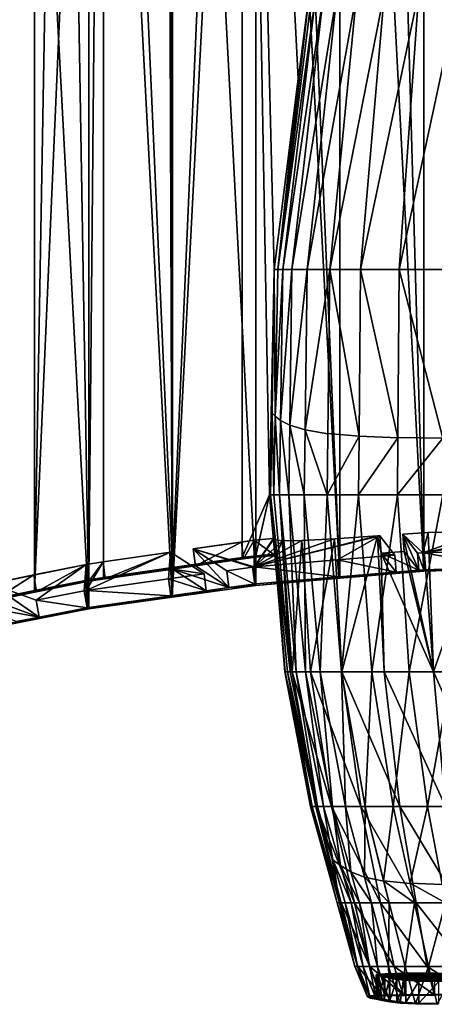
# Model space of a CAD drawing. Extents: x -0.191 to 0.191, y -0.114 to 0.126.
# Tile 34 of 74: x -0.05 to -0.014, y -0.075 to 0.011. Entities that reach past the tile are written whole.
import ezdxf

# ---------------------------------------------------------------- set-up
doc = ezdxf.new("R2010")
doc.units = 0
for name, color, linetype in [('black', 7, 'CONTINUOUS'), ('Centauri.Fighter.Body', 7, 'CONTINUOUS'), ('Centauri.Fighter.Body.Beige', 7, 'CONTINUOUS'), ('Centauri.Fighter.Inset', 7, 'CONTINUOUS'), ('Cockpit', 7, 'CONTINUOUS')]:
    doc.layers.add(name, color=color, linetype=linetype)

msp = doc.modelspace()

# ---------------------------------------------------------------- linework, layer by layer
at = {"layer": 'black'}
for points in [[(-0.027964, -0.023, 0.0435), (-0.027838, -0.030125, 0.045625), (-0.028136, -0.030125, 0.0435)], [(-0.027964, -0.023, 0.0435), (-0.027715, -0.023248, 0.045756), (-0.027838, -0.030125, 0.045625)], [(-0.027715, -0.023248, 0.045756), (-0.027343, -0.030125, 0.049125), (-0.027838, -0.030125, 0.045625)], [(-0.027715, -0.023248, 0.045756), (-0.027245, -0.023639, 0.04931), (-0.027343, -0.030125, 0.049125)], [(-0.027245, -0.023639, 0.04931), (-0.026525, -0.030125, 0.052922), (-0.027343, -0.030125, 0.049125)], [(-0.027245, -0.023639, 0.04931), (-0.026439, -0.024061, 0.053153), (-0.026525, -0.030125, 0.052922)], [(-0.026439, -0.024061, 0.053153), (-0.025172, -0.030125, 0.056562), (-0.026525, -0.030125, 0.052922)], [(-0.026439, -0.024061, 0.053153), (-0.025102, -0.024466, 0.056832), (-0.025172, -0.030125, 0.056562)], [(-0.025102, -0.024466, 0.056832), (-0.023171, -0.030125, 0.059594), (-0.025172, -0.030125, 0.056562)], [(-0.025102, -0.024466, 0.056832), (-0.023111, -0.024803, 0.059898), (-0.023171, -0.030125, 0.059594)], [(-0.020412, -0.030125, 0.061562), (-0.02037, -0.025015, 0.061903), (-0.016975, -0.025144, 0.062996)], [(-0.020412, -0.030125, 0.061562), (-0.016975, -0.025144, 0.062996), (-0.017006, -0.030125, 0.062641)], [(-0.017006, -0.030125, 0.062641), (-0.016975, -0.025135, 0.062997), (-0.013049, -0.025185, 0.063376)], [(-0.017006, -0.030125, 0.062641), (-0.013049, -0.025185, 0.063376), (-0.013064, -0.030125, 0.063)], [(-0.028136, -0.030125, 0.0435), (-0.027838, -0.030125, 0.045625), (-0.026393, -0.045625, 0.044875)], [(-0.028136, -0.030125, 0.0435), (-0.026393, -0.045625, 0.044875), (-0.026644, -0.045625, 0.0435)], [(-0.027343, -0.030125, 0.049125), (-0.026393, -0.045625, 0.044875), (-0.027838, -0.030125, 0.045625)], [(-0.026525, -0.030125, 0.052922), (-0.025865, -0.045625, 0.047906), (-0.027343, -0.030125, 0.049125)], [(-0.027343, -0.030125, 0.049125), (-0.025865, -0.045625, 0.047906), (-0.026393, -0.045625, 0.044875)], [(-0.026525, -0.030125, 0.052922), (-0.025056, -0.045625, 0.051234), (-0.025865, -0.045625, 0.047906)], [(-0.025172, -0.030125, 0.056562), (-0.025056, -0.045625, 0.051234), (-0.026525, -0.030125, 0.052922)], [(-0.023171, -0.030125, 0.059594), (-0.023791, -0.045625, 0.054406), (-0.025172, -0.030125, 0.056562)], [(-0.025172, -0.030125, 0.056562), (-0.023791, -0.045625, 0.054406), (-0.025056, -0.045625, 0.051234)], [(-0.023171, -0.030125, 0.059594), (-0.021899, -0.045625, 0.056969), (-0.023791, -0.045625, 0.054406)], [(-0.017006, -0.030125, 0.062641), (-0.019257, -0.045625, 0.058562), (-0.020412, -0.030125, 0.061562)], [(-0.017006, -0.030125, 0.062641), (-0.015988, -0.045625, 0.059359), (-0.019257, -0.045625, 0.058562)], [(-0.013064, -0.030125, 0.063), (-0.015988, -0.045625, 0.059359), (-0.017006, -0.030125, 0.062641)], [(-0.013064, -0.030125, 0.063), (-0.012263, -0.045625, 0.059625), (-0.015988, -0.045625, 0.059359)], [(-0.026644, -0.045625, 0.0435), (-0.026393, -0.045625, 0.044875), (-0.024024, -0.057375, 0.044031)], [(-0.026644, -0.045625, 0.0435), (-0.024024, -0.057375, 0.044031), (-0.024153, -0.057375, 0.0435)], [(-0.025865, -0.045625, 0.047906), (-0.024024, -0.057375, 0.044031), (-0.026393, -0.045625, 0.044875)], [(-0.025056, -0.045625, 0.051234), (-0.023478, -0.057375, 0.0465), (-0.025865, -0.045625, 0.047906)], [(-0.025865, -0.045625, 0.047906), (-0.023478, -0.057375, 0.0465), (-0.024024, -0.057375, 0.044031)], [(-0.023791, -0.045625, 0.054406), (-0.022704, -0.057375, 0.049172), (-0.025056, -0.045625, 0.051234)], [(-0.025056, -0.045625, 0.051234), (-0.022704, -0.057375, 0.049172), (-0.023478, -0.057375, 0.0465)], [(-0.023791, -0.045625, 0.054406), (-0.021557, -0.057375, 0.051687), (-0.022704, -0.057375, 0.049172)], [(-0.021899, -0.045625, 0.056969), (-0.021557, -0.057375, 0.051687), (-0.023791, -0.045625, 0.054406)], [(-0.021899, -0.045625, 0.056969), (-0.019852, -0.057375, 0.053687), (-0.021557, -0.057375, 0.051687)], [(-0.015988, -0.045625, 0.059359), (-0.017405, -0.057375, 0.054812), (-0.019257, -0.045625, 0.058562)], [(-0.015988, -0.045625, 0.059359), (-0.0144, -0.057375, 0.055328), (-0.017405, -0.057375, 0.054812)], [(-0.012263, -0.045625, 0.059625), (-0.0144, -0.057375, 0.055328), (-0.015988, -0.045625, 0.059359)], [(-0.012263, -0.045625, 0.059625), (-0.011022, -0.057375, 0.0555), (-0.0144, -0.057375, 0.055328)], [(-0.024024, -0.057375, 0.044031), (-0.022737, -0.062, 0.0435), (-0.024153, -0.057375, 0.0435)], [(-0.023478, -0.057375, 0.0465), (-0.022683, -0.062042, 0.043668), (-0.024024, -0.057375, 0.044031)], [(-0.024024, -0.057375, 0.044031), (-0.022683, -0.062042, 0.043668), (-0.022737, -0.062, 0.0435)], [(-0.022704, -0.057375, 0.049172), (-0.02199, -0.062557, 0.045751), (-0.023478, -0.057375, 0.0465)], [(-0.023478, -0.057375, 0.0465), (-0.02199, -0.062557, 0.045751), (-0.022683, -0.062042, 0.043668)], [(-0.021557, -0.057375, 0.051687), (-0.0211, -0.063089, 0.047902), (-0.022704, -0.057375, 0.049172)], [(-0.022704, -0.057375, 0.049172), (-0.0211, -0.063089, 0.047902), (-0.02199, -0.062557, 0.045751)], [(-0.019852, -0.057375, 0.053687), (-0.019891, -0.063566, 0.04983), (-0.021557, -0.057375, 0.051687)], [(-0.021557, -0.057375, 0.051687), (-0.019891, -0.063566, 0.04983), (-0.0211, -0.063089, 0.047902)], [(-0.019852, -0.057375, 0.053687), (-0.018219, -0.063926, 0.051285), (-0.019891, -0.063566, 0.04983)], [(-0.0144, -0.057375, 0.055328), (-0.01591, -0.064089, 0.052052), (-0.017405, -0.057375, 0.054812)], [(-0.0144, -0.057375, 0.055328), (-0.013121, -0.064195, 0.052373), (-0.01591, -0.064089, 0.052052)], [(-0.011022, -0.057375, 0.0555), (-0.013123, -0.064181, 0.052379), (-0.0144, -0.057375, 0.055328)]]:
    msp.add_3dface(points, dxfattribs=at)
at = {"layer": 'Centauri.Fighter.Body'}
for points in [[(-0.01472, -0.036819, 0.023909), (-0.01472, 0.104435, 0.023909), (-0.018699, 0.104105, 0.023664)], [(-0.01472, -0.036819, 0.023909), (-0.018699, 0.104105, 0.023664), (-0.01472, 0.104435, 0.023909)], [(-0.01472, -0.036819, 0.023909), (-0.01472, 0.104435, 0.023909), (-0.018699, 0.104105, 0.023664)], [(-0.007362, -0.036601, 0.02418), (-0.009361, 0.10488, 0.024106), (-0.01472, 0.104435, 0.023909)], [(-0.007362, -0.036601, 0.02418), (-0.01472, 0.104435, 0.023909), (-0.009361, 0.10488, 0.024106)], [(-0.007362, -0.036601, 0.02418), (-0.009361, 0.10488, 0.024106), (-0.01472, 0.104435, 0.023909)], [(-0.007362, -0.036601, 0.02418), (-0.01472, 0.104435, 0.023909), (-0.01472, -0.036819, 0.023909)], [(-0.007362, -0.036601, 0.02418), (-0.01472, -0.036819, 0.023909), (-0.01472, 0.104435, 0.023909)], [(-0.007362, -0.036601, 0.02418), (-0.01472, 0.104435, 0.023909), (-0.01472, -0.036819, 0.023909)], [(-0.022069, -0.037425, 0.023457), (-0.022069, 0.103637, 0.023457), (-0.027992, 0.102814, 0.022947)], [(-0.022069, -0.037425, 0.023457), (-0.027992, 0.102814, 0.022947), (-0.022069, 0.103637, 0.023457)], [(-0.022069, -0.037425, 0.023457), (-0.022069, 0.103637, 0.023457), (-0.027992, 0.102814, 0.022947)], [(-0.01472, -0.036819, 0.023909), (-0.018699, 0.104105, 0.023664), (-0.022069, 0.103637, 0.023457)], [(-0.01472, -0.036819, 0.023909), (-0.022069, 0.103637, 0.023457), (-0.018699, 0.104105, 0.023664)], [(-0.01472, -0.036819, 0.023909), (-0.018699, 0.104105, 0.023664), (-0.022069, 0.103637, 0.023457)], [(-0.01472, -0.036819, 0.023909), (-0.022069, 0.103637, 0.023457), (-0.022069, -0.037425, 0.023457)], [(-0.01472, -0.036819, 0.023909), (-0.022069, -0.037425, 0.023457), (-0.022069, 0.103637, 0.023457)], [(-0.01472, -0.036819, 0.023909), (-0.022069, 0.103637, 0.023457), (-0.022069, -0.037425, 0.023457)], [(-0.029405, -0.038054, 0.022826), (-0.029405, 0.102538, 0.022826), (-0.036723, 0.101109, 0.022014)], [(-0.029405, 0.102538, 0.022826), (-0.029405, -0.038054, 0.022826), (-0.036723, -0.039072, 0.022014)], [(-0.029405, 0.102538, 0.022826), (-0.036723, -0.039072, 0.022014), (-0.036723, 0.101109, 0.022014)], [(-0.029405, -0.038054, 0.022826), (-0.029405, 0.102538, 0.022826), (-0.036723, 0.101109, 0.022014)], [(-0.022069, -0.037425, 0.023457), (-0.027992, 0.102814, 0.022947), (-0.029405, 0.102538, 0.022826)], [(-0.022069, -0.037425, 0.023457), (-0.029405, 0.102538, 0.022826), (-0.027992, 0.102814, 0.022947)], [(-0.022069, -0.037425, 0.023457), (-0.027992, 0.102814, 0.022947), (-0.029405, 0.102538, 0.022826)], [(-0.022069, -0.037425, 0.023457), (-0.029405, 0.102538, 0.022826), (-0.029405, -0.038054, 0.022826)], [(-0.022069, -0.037425, 0.023457), (-0.029405, -0.038054, 0.022826), (-0.029405, 0.102538, 0.022826)], [(-0.022069, -0.037425, 0.023457), (-0.029405, 0.102538, 0.022826), (-0.029405, -0.038054, 0.022826)], [(-0.030603, 0.102304, 0.04239), (-0.030603, -0.035628, 0.04239), (-0.036683, -0.036493, 0.041564)], [(-0.030603, 0.102304, 0.04239), (-0.036683, -0.036493, 0.041564), (-0.036683, 0.101117, 0.041564)], [(-0.030603, 0.102304, 0.04239), (-0.024714, 0.013875, 0.043043), (-0.025698, 0.006238, 0.042934)], [(-0.030603, 0.102304, 0.04239), (-0.025698, 0.006238, 0.042934), (-0.02779, -0.010437, 0.042702)], [(-0.030603, 0.102304, 0.04239), (-0.02779, -0.010437, 0.042702), (-0.028219, -0.030125, 0.042654)], [(-0.028219, -0.030125, 0.042654), (-0.030603, -0.035628, 0.04239), (-0.030603, 0.102304, 0.04239)], [(-0.036723, -0.039072, 0.022014), (-0.037217, 0.101013, 0.021947), (-0.044019, 0.099293, 0.021023)], [(-0.036723, -0.039072, 0.022014), (-0.044019, 0.099293, 0.021023), (-0.037217, 0.101013, 0.021947)], [(-0.036723, -0.039072, 0.022014), (-0.037217, 0.101013, 0.021947), (-0.044019, 0.099293, 0.021023)], [(-0.036683, -0.036493, 0.041564), (-0.04274, 0.099616, 0.04059), (-0.037217, 0.101013, 0.041478)], [(-0.036683, -0.036493, 0.041564), (-0.037217, 0.101013, 0.041478), (-0.036683, 0.101117, 0.041564)], [(-0.036723, -0.039072, 0.022014), (-0.036723, 0.101109, 0.022014), (-0.037217, 0.101013, 0.021947)], [(-0.036723, -0.039072, 0.022014), (-0.037217, 0.101013, 0.021947), (-0.036723, 0.101109, 0.022014)], [(-0.036723, -0.039072, 0.022014), (-0.036723, 0.101109, 0.022014), (-0.037217, 0.101013, 0.021947)], [(-0.029405, -0.038054, 0.022826), (-0.036723, 0.101109, 0.022014), (-0.036723, -0.039072, 0.022014)], [(-0.029405, -0.038054, 0.022826), (-0.036723, 0.101109, 0.022014), (-0.036723, -0.039072, 0.022014)], [(-0.048773, -0.038514, 0.039466), (-0.046353, 0.098703, 0.039917), (-0.04274, 0.099616, 0.04059)], [(-0.04274, 0.099616, 0.04059), (-0.044019, -0.037565, 0.040351), (-0.048773, -0.038514, 0.039466)], [(-0.044019, -0.04011, 0.021023), (-0.044019, 0.099293, 0.021023), (-0.046353, 0.098703, 0.020648)], [(-0.044019, -0.04011, 0.021023), (-0.046353, 0.098703, 0.020648), (-0.044019, 0.099293, 0.021023)], [(-0.044019, -0.04011, 0.021023), (-0.044019, 0.099293, 0.021023), (-0.046353, 0.098703, 0.020648)], [(-0.04274, 0.099616, 0.04059), (-0.04274, -0.037375, 0.04059), (-0.044019, -0.037565, 0.040351)], [(-0.036723, -0.039072, 0.022014), (-0.044019, 0.099293, 0.021023), (-0.044019, -0.04011, 0.021023)], [(-0.036723, -0.039072, 0.022014), (-0.044019, -0.04011, 0.021023), (-0.044019, 0.099293, 0.021023)], [(-0.036723, -0.039072, 0.022014), (-0.044019, 0.099293, 0.021023), (-0.044019, -0.04011, 0.021023)], [(-0.036683, -0.036493, 0.041564), (-0.04274, -0.037375, 0.04059), (-0.04274, 0.099616, 0.04059)], [(-0.044019, -0.04011, 0.021023), (-0.046353, 0.098703, 0.020648), (-0.051289, 0.097166, 0.019853)], [(-0.044019, -0.04011, 0.021023), (-0.051289, 0.097166, 0.019853), (-0.046353, 0.098703, 0.020648)], [(-0.044019, -0.04011, 0.021023), (-0.046353, 0.098703, 0.020648), (-0.051289, 0.097166, 0.019853)], [(-0.048773, -0.038514, 0.039466), (-0.048773, 0.097949, 0.039466), (-0.046353, 0.098703, 0.039917)], [(-0.048773, 0.097949, 0.039466), (-0.048773, -0.038514, 0.039466), (-0.054775, -0.039731, 0.038196)], [(-0.048773, 0.097949, 0.039466), (-0.054775, -0.039731, 0.038196), (-0.054775, 0.09608, 0.038196)], [(-0.044019, -0.04011, 0.021023), (-0.051289, 0.097166, 0.019853), (-0.051289, -0.041536, 0.019853)], [(-0.044019, -0.04011, 0.021023), (-0.051289, -0.041536, 0.019853), (-0.051289, 0.097166, 0.019853)], [(-0.044019, -0.04011, 0.021023), (-0.051289, 0.097166, 0.019853), (-0.051289, -0.041536, 0.019853)], [(-0.028219, -0.030125, 0.042654), (-0.029405, -0.035461, 0.042523), (-0.030603, -0.035628, 0.04239)], [(-0.028219, -0.030125, 0.042654), (-0.027755, -0.035314, 0.042706), (-0.029405, -0.035461, 0.042523)]]:
    msp.add_3dface(points, dxfattribs=at)
at = {"layer": 'Centauri.Fighter.Body.Beige'}
for points in [[(-0.030664, -0.034267, 0.041203), (-0.034879, -0.034867, 0.040631), (-0.034696, -0.036343, 0.040825)], [(-0.030664, -0.034267, 0.041203), (-0.034696, -0.036343, 0.040825), (-0.03048, -0.035743, 0.041397)], [(-0.029552, -0.034114, 0.041322), (-0.030664, -0.034267, 0.041203), (-0.03048, -0.035743, 0.041397)], [(-0.029552, -0.034114, 0.041322), (-0.03048, -0.035743, 0.041397), (-0.029405, -0.035594, 0.041517)], [(-0.029552, -0.034114, 0.041322), (-0.027721, -0.035444, 0.041703), (-0.027849, -0.033962, 0.041509)], [(-0.029552, -0.034114, 0.041322), (-0.029405, -0.035594, 0.041517), (-0.027721, -0.035444, 0.041703)], [(-0.017256, -0.035404, 0.024566), (-0.018566, -0.033723, 0.038075), (-0.018436, -0.035231, 0.038074)], [(-0.016553, -0.033578, 0.038039), (-0.015258, -0.035239, 0.024689), (-0.015148, -0.036723, 0.024884)], [(-0.016553, -0.033578, 0.038039), (-0.015148, -0.036723, 0.024884), (-0.016423, -0.035086, 0.038038)], [(-0.036862, -0.035149, 0.040361), (-0.042753, -0.036007, 0.03941), (-0.042569, -0.037483, 0.039604)], [(-0.036862, -0.035149, 0.040361), (-0.042569, -0.037483, 0.039604), (-0.036678, -0.036625, 0.040556)], [(-0.033937, -0.03705, 0.023155), (-0.036862, -0.035149, 0.040361), (-0.036678, -0.036625, 0.040556)], [(-0.034879, -0.034867, 0.040631), (-0.031946, -0.036774, 0.023376), (-0.031762, -0.03825, 0.02357)], [(-0.034879, -0.034867, 0.040631), (-0.031762, -0.03825, 0.02357), (-0.034696, -0.036343, 0.040825)], [(-0.018436, -0.035231, 0.038074), (-0.016423, -0.035086, 0.038038), (-0.015148, -0.036723, 0.024884)], [(-0.017256, -0.035404, 0.024566), (-0.018436, -0.035231, 0.038074), (-0.017145, -0.036887, 0.024762)], [(-0.015148, -0.036723, 0.024884), (-0.017145, -0.036887, 0.024762), (-0.018436, -0.035231, 0.038074)], [(-0.015258, -0.035239, 0.024689), (-0.014794, -0.035203, 0.024705), (-0.01472, -0.036689, 0.024901)], [(-0.015258, -0.035239, 0.024689), (-0.01472, -0.036689, 0.024901), (-0.015148, -0.036723, 0.024884)], [(-0.014794, -0.035203, 0.024705), (-0.007424, -0.034984, 0.024984), (-0.007387, -0.03647, 0.02518)], [(-0.014794, -0.035203, 0.024705), (-0.007387, -0.03647, 0.02518), (-0.01472, -0.036689, 0.024901)], [(-0.042753, -0.036007, 0.03941), (-0.044239, -0.036228, 0.039141), (-0.044019, -0.037699, 0.039334)], [(-0.042753, -0.036007, 0.03941), (-0.044019, -0.037699, 0.039334), (-0.042569, -0.037483, 0.039604)], [(-0.042569, -0.037483, 0.039604), (-0.030603, -0.035628, 0.04239), (-0.029405, -0.035461, 0.042523)], [(-0.036678, -0.036625, 0.040556), (-0.042569, -0.037483, 0.039604), (-0.029405, -0.035461, 0.042523)], [(-0.042569, -0.037483, 0.039604), (-0.036683, -0.036493, 0.041564), (-0.030603, -0.035628, 0.04239)], [(-0.036678, -0.036625, 0.040556), (-0.029405, -0.035461, 0.042523), (-0.034696, -0.036343, 0.040825)], [(-0.029405, -0.035461, 0.042523), (-0.03048, -0.035743, 0.041397), (-0.034696, -0.036343, 0.040825)], [(-0.029405, -0.035461, 0.042523), (-0.029405, -0.035594, 0.041517), (-0.03048, -0.035743, 0.041397)], [(-0.029552, -0.036442, 0.023634), (-0.022253, -0.035816, 0.024259), (-0.022143, -0.0373, 0.024455)], [(-0.029405, -0.035594, 0.041517), (-0.029405, -0.035461, 0.042523), (-0.027756, -0.035314, 0.042706)], [(-0.029405, -0.035594, 0.041517), (-0.027756, -0.035314, 0.042706), (-0.027736, -0.035445, 0.041702)], [(-0.022253, -0.035816, 0.024259), (-0.017256, -0.035404, 0.024566), (-0.017145, -0.036887, 0.024762)], [(-0.022253, -0.035816, 0.024259), (-0.017145, -0.036887, 0.024762), (-0.022143, -0.0373, 0.024455)], [(-0.044239, -0.036228, 0.039141), (-0.048834, -0.037143, 0.038293), (-0.048577, -0.038609, 0.038486)], [(-0.044239, -0.036228, 0.039141), (-0.048577, -0.038609, 0.038486), (-0.044019, -0.037699, 0.039334)], [(-0.042569, -0.037483, 0.039604), (-0.04274, -0.037375, 0.04059), (-0.036683, -0.036493, 0.041564)], [(-0.036678, -0.036625, 0.040556), (-0.034696, -0.036343, 0.040825), (-0.031762, -0.03825, 0.02357)], [(-0.033937, -0.03705, 0.023155), (-0.036678, -0.036625, 0.040556), (-0.033753, -0.038526, 0.023349)], [(-0.031762, -0.03825, 0.02357), (-0.033753, -0.038526, 0.023349), (-0.036678, -0.036625, 0.040556)], [(-0.031946, -0.036774, 0.023376), (-0.029687, -0.03646, 0.023626), (-0.029503, -0.037936, 0.023821)], [(-0.031946, -0.036774, 0.023376), (-0.029503, -0.037936, 0.023821), (-0.031762, -0.03825, 0.02357)], [(-0.029687, -0.03646, 0.023626), (-0.029552, -0.036442, 0.023634), (-0.029405, -0.037922, 0.023829)], [(-0.029687, -0.03646, 0.023626), (-0.029405, -0.037922, 0.023829), (-0.029503, -0.037936, 0.023821)], [(-0.029552, -0.036442, 0.023634), (-0.022143, -0.0373, 0.024455), (-0.029405, -0.037922, 0.023829)], [(-0.015148, -0.036723, 0.024884), (-0.022069, -0.037425, 0.023457), (-0.029405, -0.038054, 0.022826)], [(-0.015148, -0.036723, 0.024884), (-0.029405, -0.038054, 0.022826), (-0.029405, -0.037922, 0.023829)], [(-0.015148, -0.036723, 0.024884), (-0.029405, -0.037922, 0.023829), (-0.022143, -0.0373, 0.024455)], [(-0.015148, -0.036723, 0.024884), (-0.022143, -0.0373, 0.024455), (-0.017145, -0.036887, 0.024762)], [(-0.015148, -0.036723, 0.024884), (-0.01472, -0.036819, 0.023909), (-0.022069, -0.037425, 0.023457)], [(-0.015148, -0.036723, 0.024884), (-0.01472, -0.036689, 0.024901), (-0.01472, -0.036819, 0.023909)], [(-0.007362, -0.036601, 0.02418), (-0.01472, -0.036689, 0.024901), (-0.007387, -0.03647, 0.02518)], [(-0.007362, -0.036601, 0.02418), (-0.01472, -0.036819, 0.023909), (-0.01472, -0.036689, 0.024901)], [(-0.058296, -0.040593, 0.036332), (-0.048773, -0.038514, 0.039466), (-0.044019, -0.037565, 0.040351)], [(-0.054292, -0.039768, 0.037276), (-0.058296, -0.040593, 0.036332), (-0.044019, -0.037565, 0.040351)], [(-0.054292, -0.039768, 0.037276), (-0.044019, -0.037565, 0.040351), (-0.052335, -0.039371, 0.03769)], [(-0.048834, -0.037143, 0.038293), (-0.052591, -0.037906, 0.037497), (-0.052335, -0.039371, 0.03769)], [(-0.048834, -0.037143, 0.038293), (-0.052335, -0.039371, 0.03769), (-0.048577, -0.038609, 0.038486)], [(-0.044019, -0.037565, 0.040351), (-0.048577, -0.038609, 0.038486), (-0.052335, -0.039371, 0.03769)], [(-0.044019, -0.037565, 0.040351), (-0.044019, -0.037699, 0.039334), (-0.048577, -0.038609, 0.038486)], [(-0.044239, -0.038506, 0.021839), (-0.037029, -0.03748, 0.022812), (-0.036846, -0.038956, 0.023007)], [(-0.042569, -0.037483, 0.039604), (-0.044019, -0.037565, 0.040351), (-0.04274, -0.037375, 0.04059)], [(-0.042569, -0.037483, 0.039604), (-0.044019, -0.037699, 0.039334), (-0.044019, -0.037565, 0.040351)], [(-0.037029, -0.03748, 0.022812), (-0.033937, -0.03705, 0.023155), (-0.033753, -0.038526, 0.023349)], [(-0.037029, -0.03748, 0.022812), (-0.033753, -0.038526, 0.023349), (-0.036846, -0.038956, 0.023007)], [(-0.058296, -0.040593, 0.036332), (-0.054775, -0.039731, 0.038196), (-0.048773, -0.038514, 0.039466)], [(-0.052591, -0.037906, 0.037497), (-0.048603, -0.03936, 0.021147), (-0.048346, -0.040825, 0.02134)], [(-0.052591, -0.037906, 0.037497), (-0.048346, -0.040825, 0.02134), (-0.052335, -0.039371, 0.03769)], [(-0.048603, -0.03936, 0.021147), (-0.044422, -0.03854, 0.021819), (-0.044166, -0.040005, 0.022012)], [(-0.044422, -0.03854, 0.021819), (-0.044239, -0.038506, 0.021839), (-0.044019, -0.039977, 0.022032)], [(-0.044422, -0.03854, 0.021819), (-0.044019, -0.039977, 0.022032), (-0.044166, -0.040005, 0.022012)], [(-0.044239, -0.038506, 0.021839), (-0.036846, -0.038956, 0.023007), (-0.044019, -0.039977, 0.022032)], [(-0.031762, -0.03825, 0.02357), (-0.036723, -0.039072, 0.022014), (-0.044019, -0.04011, 0.021023)], [(-0.031762, -0.03825, 0.02357), (-0.044019, -0.04011, 0.021023), (-0.033753, -0.038526, 0.023349)], [(-0.044019, -0.04011, 0.021023), (-0.036846, -0.038956, 0.023007), (-0.033753, -0.038526, 0.023349)], [(-0.031762, -0.03825, 0.02357), (-0.029405, -0.038054, 0.022826), (-0.036723, -0.039072, 0.022014)], [(-0.031762, -0.03825, 0.02357), (-0.029503, -0.037936, 0.023821), (-0.029405, -0.037922, 0.023829)], [(-0.031762, -0.03825, 0.02357), (-0.029405, -0.037922, 0.023829), (-0.029405, -0.038054, 0.022826)], [(-0.054292, -0.039768, 0.037276), (-0.052335, -0.039371, 0.03769), (-0.048346, -0.040825, 0.02134)], [(-0.048603, -0.03936, 0.021147), (-0.044166, -0.040005, 0.022012), (-0.048346, -0.040825, 0.02134)], [(-0.044019, -0.04011, 0.021023), (-0.044019, -0.039977, 0.022032), (-0.036846, -0.038956, 0.023007)], [(-0.048346, -0.040825, 0.02134), (-0.050327, -0.041214, 0.021021), (-0.054292, -0.039768, 0.037276)], [(-0.048346, -0.040825, 0.02134), (-0.044019, -0.04011, 0.021023), (-0.051289, -0.041536, 0.019853)], [(-0.048346, -0.040825, 0.02134), (-0.044166, -0.040005, 0.022012), (-0.044019, -0.039977, 0.022032)], [(-0.048346, -0.040825, 0.02134), (-0.044019, -0.039977, 0.022032), (-0.044019, -0.04011, 0.021023)], [(-0.048346, -0.040825, 0.02134), (-0.051289, -0.041536, 0.019853), (-0.058527, -0.04298, 0.018506)], [(-0.048346, -0.040825, 0.02134), (-0.058527, -0.04298, 0.018506), (-0.050327, -0.041214, 0.021021)]]:
    msp.add_3dface(points, dxfattribs=at)
at = {"layer": 'Centauri.Fighter.Inset'}
for points in [[(-0.016553, -0.033578, 0.038039), (-0.014794, -0.033452, 0.038008), (-0.014794, -0.035203, 0.024705)], [(-0.014794, -0.035203, 0.024705), (-0.004778, -0.033204, 0.038), (-0.001037, -0.033112, 0.038)], [(-0.001037, -0.033112, 0.038), (-0.007424, -0.034984, 0.024984), (-0.014794, -0.035203, 0.024705)], [(-0.014794, -0.035203, 0.024705), (-0.009552, -0.033323, 0.038), (-0.004778, -0.033204, 0.038)], [(-0.014794, -0.035203, 0.024705), (-0.014324, -0.033441, 0.038), (-0.009552, -0.033323, 0.038)], [(-0.014794, -0.035203, 0.024705), (-0.014794, -0.033452, 0.038008), (-0.014324, -0.033441, 0.038)], [(-0.034879, -0.034867, 0.040631), (-0.030664, -0.034267, 0.041203), (-0.029552, -0.034114, 0.041322)], [(-0.034879, -0.034867, 0.040631), (-0.029552, -0.034114, 0.041322), (-0.029552, -0.036442, 0.023634)], [(-0.029552, -0.036442, 0.023634), (-0.018753, -0.033737, 0.038078), (-0.018566, -0.033723, 0.038075)], [(-0.018566, -0.033723, 0.038075), (-0.022253, -0.035816, 0.024259), (-0.029552, -0.036442, 0.023634)], [(-0.029552, -0.036442, 0.023634), (-0.022518, -0.033986, 0.038312), (-0.018753, -0.033737, 0.038078)], [(-0.029552, -0.036442, 0.023634), (-0.029552, -0.034114, 0.041322), (-0.027862, -0.033963, 0.041508)], [(-0.029552, -0.036442, 0.023634), (-0.027862, -0.033963, 0.041508), (-0.027846, -0.034051, 0.040836)], [(-0.029552, -0.036442, 0.023634), (-0.02537, -0.034137, 0.038781), (-0.022518, -0.033986, 0.038312)], [(-0.029552, -0.036442, 0.023634), (-0.027846, -0.034051, 0.040836), (-0.027079, -0.034161, 0.039563)], [(-0.029552, -0.036442, 0.023634), (-0.027079, -0.034161, 0.039563), (-0.02537, -0.034137, 0.038781)], [(-0.018566, -0.033723, 0.038075), (-0.017256, -0.035404, 0.024566), (-0.022253, -0.035816, 0.024259)], [(-0.016553, -0.033578, 0.038039), (-0.014794, -0.035203, 0.024705), (-0.015258, -0.035239, 0.024689)], [(-0.044239, -0.038506, 0.021839), (-0.042753, -0.036007, 0.03941), (-0.036862, -0.035149, 0.040361)], [(-0.036862, -0.035149, 0.040361), (-0.037029, -0.03748, 0.022812), (-0.044239, -0.038506, 0.021839)], [(-0.036862, -0.035149, 0.040361), (-0.033937, -0.03705, 0.023155), (-0.037029, -0.03748, 0.022812)], [(-0.034879, -0.034867, 0.040631), (-0.029552, -0.036442, 0.023634), (-0.029687, -0.03646, 0.023626)], [(-0.034879, -0.034867, 0.040631), (-0.029687, -0.03646, 0.023626), (-0.031946, -0.036774, 0.023376)], [(-0.044239, -0.038506, 0.021839), (-0.044239, -0.036228, 0.039141), (-0.042753, -0.036007, 0.03941)], [(-0.044239, -0.036228, 0.039141), (-0.048603, -0.03936, 0.021147), (-0.052591, -0.037906, 0.037497)], [(-0.044239, -0.036228, 0.039141), (-0.052591, -0.037906, 0.037497), (-0.048834, -0.037143, 0.038293)], [(-0.044239, -0.036228, 0.039141), (-0.044422, -0.03854, 0.021819), (-0.048603, -0.03936, 0.021147)], [(-0.044239, -0.036228, 0.039141), (-0.044239, -0.038506, 0.021839), (-0.044422, -0.03854, 0.021819)]]:
    msp.add_3dface(points, dxfattribs=at)
at = {"layer": 'Cockpit'}
for points in [[(-0.024118, 0.013875, 0.049125), (-0.027047, -0.010437, 0.049688), (-0.027485, -0.010437, 0.046)], [(-0.024118, 0.013875, 0.049125), (-0.027485, -0.010437, 0.046), (-0.024478, 0.013875, 0.045625)], [(-0.027485, -0.010437, 0.046), (-0.025711, 0.00614, 0.042935), (-0.024714, 0.013875, 0.043043)], [(-0.027485, -0.010437, 0.046), (-0.024714, 0.013875, 0.043043), (-0.024478, 0.013875, 0.045625)], [(-0.023456, 0.013875, 0.052922), (-0.026246, -0.010437, 0.053672), (-0.027047, -0.010437, 0.049688)], [(-0.023456, 0.013875, 0.052922), (-0.027047, -0.010437, 0.049688), (-0.024118, 0.013875, 0.049125)], [(-0.0223, 0.013875, 0.056562), (-0.02493, -0.010437, 0.0575), (-0.026246, -0.010437, 0.053672)], [(-0.0223, 0.013875, 0.056562), (-0.026246, -0.010437, 0.053672), (-0.023456, 0.013875, 0.052922)], [(-0.020561, 0.013875, 0.059594), (-0.022948, -0.010437, 0.060719), (-0.02493, -0.010437, 0.0575)], [(-0.020561, 0.013875, 0.059594), (-0.02493, -0.010437, 0.0575), (-0.0223, 0.013875, 0.056562)], [(-0.018146, 0.013875, 0.061562), (-0.020249, -0.010437, 0.062875), (-0.022948, -0.010437, 0.060719)], [(-0.018146, 0.013875, 0.061562), (-0.022948, -0.010437, 0.060719), (-0.020561, 0.013875, 0.059594)], [(-0.015147, 0.013875, 0.062641), (-0.016883, -0.010437, 0.064047), (-0.020249, -0.010437, 0.062875)], [(-0.015147, 0.013875, 0.062641), (-0.020249, -0.010437, 0.062875), (-0.018146, 0.013875, 0.061562)], [(-0.011654, 0.013875, 0.063), (-0.013002, -0.010437, 0.0645), (-0.016883, -0.010437, 0.064047)], [(-0.011654, 0.013875, 0.063), (-0.016883, -0.010437, 0.064047), (-0.015147, 0.013875, 0.062641)], [(-0.027815, -0.010437, 0.043063), (-0.02779, -0.010437, 0.042702), (-0.025698, 0.006238, 0.042934)], [(-0.027485, -0.010437, 0.046), (-0.027815, -0.010437, 0.043063), (-0.025711, 0.00614, 0.042935)], [(-0.027815, -0.010437, 0.043063), (-0.028136, -0.030125, 0.0435), (-0.028224, -0.030125, 0.042875)], [(-0.02779, -0.010437, 0.042702), (-0.027815, -0.010437, 0.043063), (-0.028224, -0.030125, 0.042875)], [(-0.02779, -0.010437, 0.042702), (-0.028224, -0.030125, 0.042875), (-0.028219, -0.030125, 0.042655)], [(-0.027815, -0.010437, 0.043063), (-0.027964, -0.023, 0.0435), (-0.028136, -0.030125, 0.0435)], [(-0.027815, -0.010437, 0.043063), (-0.027715, -0.023248, 0.045756), (-0.027964, -0.023, 0.0435)], [(-0.027815, -0.010437, 0.043063), (-0.027485, -0.010437, 0.046), (-0.027715, -0.023248, 0.045756)], [(-0.027047, -0.010437, 0.049688), (-0.027245, -0.023639, 0.04931), (-0.027715, -0.023248, 0.045756)], [(-0.027047, -0.010437, 0.049688), (-0.027715, -0.023248, 0.045756), (-0.027485, -0.010437, 0.046)], [(-0.026246, -0.010437, 0.053672), (-0.026439, -0.024061, 0.053153), (-0.027245, -0.023639, 0.04931)], [(-0.026246, -0.010437, 0.053672), (-0.027245, -0.023639, 0.04931), (-0.027047, -0.010437, 0.049688)], [(-0.02493, -0.010437, 0.0575), (-0.025102, -0.024466, 0.056832), (-0.026439, -0.024061, 0.053153)], [(-0.02493, -0.010437, 0.0575), (-0.026439, -0.024061, 0.053153), (-0.026246, -0.010437, 0.053672)], [(-0.022948, -0.010437, 0.060719), (-0.023111, -0.024803, 0.059898), (-0.025102, -0.024466, 0.056832)], [(-0.022948, -0.010437, 0.060719), (-0.025102, -0.024466, 0.056832), (-0.02493, -0.010437, 0.0575)], [(-0.02037, -0.025023, 0.061903), (-0.023111, -0.024784, 0.059899), (-0.022948, -0.010437, 0.060719)], [(-0.02037, -0.025023, 0.061903), (-0.022948, -0.010437, 0.060719), (-0.020249, -0.010437, 0.062875)], [(-0.016975, -0.025144, 0.062996), (-0.02037, -0.025015, 0.061903), (-0.020249, -0.010437, 0.062875)], [(-0.016975, -0.025144, 0.062996), (-0.020249, -0.010437, 0.062875), (-0.016883, -0.010437, 0.064047)], [(-0.013049, -0.025185, 0.063376), (-0.016975, -0.025135, 0.062997), (-0.016883, -0.010437, 0.064047)], [(-0.013049, -0.025185, 0.063376), (-0.016883, -0.010437, 0.064047), (-0.013002, -0.010437, 0.0645)], [(-0.023171, -0.030125, 0.059594), (-0.023111, -0.024784, 0.059899), (-0.02037, -0.025023, 0.061903)], [(-0.023171, -0.030125, 0.059594), (-0.02037, -0.025023, 0.061903), (-0.020412, -0.030125, 0.061562)], [(-0.026826, -0.045625, 0.0425), (-0.028224, -0.030125, 0.042875), (-0.028136, -0.030125, 0.0435)], [(-0.027755, -0.035314, 0.042706), (-0.028219, -0.030125, 0.042654), (-0.028224, -0.030125, 0.042875)], [(-0.027755, -0.035314, 0.042706), (-0.028224, -0.030125, 0.042875), (-0.026826, -0.045625, 0.0425)], [(-0.026826, -0.045625, 0.0425), (-0.028136, -0.030125, 0.0435), (-0.026644, -0.045625, 0.0435)], [(-0.020412, -0.030125, 0.061562), (-0.021899, -0.045625, 0.056969), (-0.023171, -0.030125, 0.059594)], [(-0.020412, -0.030125, 0.061562), (-0.019257, -0.045625, 0.058562), (-0.021899, -0.045625, 0.056969)], [(-0.013872, -0.045625, 0.038), (-0.014794, -0.033452, 0.038009), (-0.016553, -0.033578, 0.03804)], [(-0.013872, -0.045625, 0.038), (-0.014324, -0.033441, 0.038), (-0.014794, -0.033452, 0.038009)], [(-0.009552, -0.033323, 0.038), (-0.014324, -0.033441, 0.038), (-0.013872, -0.045625, 0.038)], [(-0.009552, -0.033323, 0.038), (-0.013872, -0.045625, 0.038), (-0.009248, -0.045625, 0.038)], [(-0.027719, -0.035557, 0.040827), (-0.027846, -0.034049, 0.040836), (-0.027849, -0.033962, 0.041509)], [(-0.027719, -0.035557, 0.040827), (-0.027849, -0.033962, 0.041509), (-0.027721, -0.035444, 0.041703)], [(-0.027079, -0.034159, 0.039563), (-0.027846, -0.034051, 0.040836), (-0.027719, -0.035559, 0.040827)], [(-0.027079, -0.034159, 0.039563), (-0.027719, -0.035559, 0.040827), (-0.026968, -0.035667, 0.039563)], [(-0.02537, -0.034135, 0.038781), (-0.027079, -0.034161, 0.039563), (-0.026231, -0.045625, 0.039563)], [(-0.02537, -0.034135, 0.038781), (-0.026231, -0.045625, 0.039563), (-0.024636, -0.045625, 0.038781)], [(-0.022518, -0.033986, 0.038312), (-0.02537, -0.034137, 0.038781), (-0.024636, -0.045625, 0.038781)], [(-0.022518, -0.033986, 0.038312), (-0.024636, -0.045625, 0.038781), (-0.021876, -0.045625, 0.038312)], [(-0.018753, -0.033737, 0.038078), (-0.022518, -0.033986, 0.038312), (-0.021876, -0.045625, 0.038312)], [(-0.018753, -0.033737, 0.038078), (-0.021876, -0.045625, 0.038312), (-0.018185, -0.045625, 0.038078)], [(-0.018436, -0.035231, 0.038074), (-0.018566, -0.033723, 0.038075), (-0.018753, -0.033737, 0.038078)], [(-0.018436, -0.035231, 0.038074), (-0.018753, -0.033737, 0.038078), (-0.018185, -0.045625, 0.038078)], [(-0.013872, -0.045625, 0.038), (-0.016553, -0.033578, 0.03804), (-0.016423, -0.035086, 0.038039)], [(-0.013872, -0.045625, 0.038), (-0.016423, -0.035086, 0.038039), (-0.018436, -0.035231, 0.038074)], [(-0.018436, -0.035231, 0.038074), (-0.018185, -0.045625, 0.038078), (-0.013872, -0.045625, 0.038)], [(-0.026826, -0.045625, 0.0425), (-0.027721, -0.035444, 0.041703), (-0.027755, -0.035314, 0.042706)], [(-0.026826, -0.045625, 0.0425), (-0.027719, -0.035557, 0.040827), (-0.027721, -0.035444, 0.041703)], [(-0.026826, -0.045625, 0.0425), (-0.026866, -0.045625, 0.040766), (-0.027719, -0.035557, 0.040827)], [(-0.027719, -0.035559, 0.040827), (-0.026866, -0.045625, 0.040766), (-0.026231, -0.045625, 0.039563)], [(-0.027719, -0.035559, 0.040827), (-0.026231, -0.045625, 0.039563), (-0.026968, -0.035667, 0.039563)], [(-0.026826, -0.045625, 0.0425), (-0.024613, -0.057375, 0.040672), (-0.026866, -0.045625, 0.040766)], [(-0.026866, -0.045625, 0.040766), (-0.024613, -0.057375, 0.040672), (-0.024142, -0.057375, 0.039563)], [(-0.026866, -0.045625, 0.040766), (-0.024142, -0.057375, 0.039563), (-0.026231, -0.045625, 0.039563)], [(-0.024488, -0.057375, 0.042125), (-0.026826, -0.045625, 0.0425), (-0.026644, -0.045625, 0.0435)], [(-0.026826, -0.045625, 0.0425), (-0.024488, -0.057375, 0.042125), (-0.024613, -0.057375, 0.040672)], [(-0.024488, -0.057375, 0.042125), (-0.026644, -0.045625, 0.0435), (-0.024153, -0.057375, 0.0435)], [(-0.026231, -0.045625, 0.039563), (-0.024142, -0.057375, 0.039563), (-0.02278, -0.057375, 0.038781)], [(-0.026231, -0.045625, 0.039563), (-0.02278, -0.057375, 0.038781), (-0.024636, -0.045625, 0.038781)], [(-0.024636, -0.045625, 0.038781), (-0.02278, -0.057375, 0.038781), (-0.020236, -0.057375, 0.038312)], [(-0.024636, -0.045625, 0.038781), (-0.020236, -0.057375, 0.038312), (-0.021876, -0.045625, 0.038312)], [(-0.019257, -0.045625, 0.058562), (-0.019852, -0.057375, 0.053687), (-0.021899, -0.045625, 0.056969)], [(-0.021876, -0.045625, 0.038312), (-0.020236, -0.057375, 0.038312), (-0.016815, -0.057375, 0.038078)], [(-0.021876, -0.045625, 0.038312), (-0.016815, -0.057375, 0.038078), (-0.018185, -0.045625, 0.038078)], [(-0.019257, -0.045625, 0.058562), (-0.017405, -0.057375, 0.054812), (-0.019852, -0.057375, 0.053687)], [(-0.018185, -0.045625, 0.038078), (-0.016815, -0.057375, 0.038078), (-0.012825, -0.057375, 0.038)], [(-0.018185, -0.045625, 0.038078), (-0.012825, -0.057375, 0.038), (-0.013872, -0.045625, 0.038)], [(-0.013872, -0.045625, 0.038), (-0.012825, -0.057375, 0.038), (-0.00855, -0.057375, 0.038)], [(-0.013872, -0.045625, 0.038), (-0.00855, -0.057375, 0.038), (-0.009248, -0.045625, 0.038)], [(-0.024488, -0.057375, 0.042125), (-0.022297, -0.065812, 0.040578), (-0.024613, -0.057375, 0.040672)], [(-0.024613, -0.057375, 0.040672), (-0.022297, -0.065812, 0.040578), (-0.021949, -0.065812, 0.039563)], [(-0.024613, -0.057375, 0.040672), (-0.021949, -0.065812, 0.039563), (-0.024142, -0.057375, 0.039563)], [(-0.022092, -0.065812, 0.041844), (-0.024488, -0.057375, 0.042125), (-0.024153, -0.057375, 0.0435)], [(-0.024488, -0.057375, 0.042125), (-0.022092, -0.065812, 0.041844), (-0.022297, -0.065812, 0.040578)], [(-0.022092, -0.065812, 0.041844), (-0.024153, -0.057375, 0.0435), (-0.022737, -0.062, 0.0435)], [(-0.024142, -0.057375, 0.039563), (-0.021949, -0.065812, 0.039563), (-0.020781, -0.065812, 0.038781)], [(-0.024142, -0.057375, 0.039563), (-0.020781, -0.065812, 0.038781), (-0.02278, -0.057375, 0.038781)], [(-0.02278, -0.057375, 0.038781), (-0.020781, -0.065812, 0.038781), (-0.01849, -0.065812, 0.038312)], [(-0.02278, -0.057375, 0.038781), (-0.01849, -0.065812, 0.038312), (-0.020236, -0.057375, 0.038312)], [(-0.020236, -0.057375, 0.038312), (-0.01849, -0.065812, 0.038312), (-0.015379, -0.065812, 0.038078)], [(-0.020236, -0.057375, 0.038312), (-0.015379, -0.065812, 0.038078), (-0.016815, -0.057375, 0.038078)], [(-0.017405, -0.057375, 0.054812), (-0.01823, -0.063879, 0.051303), (-0.019852, -0.057375, 0.053687)], [(-0.017405, -0.057375, 0.054812), (-0.015905, -0.064113, 0.052042), (-0.01823, -0.063879, 0.051303)], [(-0.016815, -0.057375, 0.038078), (-0.015379, -0.065812, 0.038078), (-0.011728, -0.065812, 0.038)], [(-0.016815, -0.057375, 0.038078), (-0.011728, -0.065812, 0.038), (-0.012825, -0.057375, 0.038)], [(-0.022092, -0.065812, 0.041844), (-0.022737, -0.062, 0.0435), (-0.022683, -0.062042, 0.043668)], [(-0.022683, -0.062042, 0.043668), (-0.02199, -0.062557, 0.045751), (-0.021055, -0.065812, 0.045281)], [(-0.022683, -0.062042, 0.043668), (-0.021055, -0.065812, 0.045281), (-0.0216, -0.065812, 0.043375)], [(-0.022092, -0.065812, 0.041844), (-0.022683, -0.062042, 0.043668), (-0.0216, -0.065812, 0.043375)], [(-0.02199, -0.062557, 0.045751), (-0.0211, -0.063089, 0.047902), (-0.020336, -0.065812, 0.047297)], [(-0.02199, -0.062557, 0.045751), (-0.020336, -0.065812, 0.047297), (-0.021055, -0.065812, 0.045281)], [(-0.0211, -0.063089, 0.047902), (-0.019891, -0.063566, 0.04983), (-0.019286, -0.065812, 0.049156)], [(-0.0211, -0.063089, 0.047902), (-0.019286, -0.065812, 0.049156), (-0.020336, -0.065812, 0.047297)], [(-0.019891, -0.063566, 0.04983), (-0.018219, -0.063926, 0.051285), (-0.017748, -0.065812, 0.050594)], [(-0.019891, -0.063566, 0.04983), (-0.017748, -0.065812, 0.050594), (-0.019286, -0.065812, 0.049156)], [(-0.01823, -0.063879, 0.051303), (-0.015905, -0.064113, 0.052042), (-0.015527, -0.065812, 0.051344)], [(-0.01823, -0.063879, 0.051303), (-0.015527, -0.065812, 0.051344), (-0.017748, -0.065812, 0.050594)], [(-0.01591, -0.064089, 0.052052), (-0.013121, -0.064195, 0.052373), (-0.012817, -0.065812, 0.051672)], [(-0.01591, -0.064089, 0.052052), (-0.012817, -0.065812, 0.051672), (-0.015527, -0.065812, 0.051344)], [(-0.022092, -0.065812, 0.041844), (-0.020759, -0.071375, 0.040578), (-0.022297, -0.065812, 0.040578)], [(-0.022297, -0.065812, 0.040578), (-0.020759, -0.071375, 0.040578), (-0.02049, -0.071375, 0.039563)], [(-0.022297, -0.065812, 0.040578), (-0.02049, -0.071375, 0.039563), (-0.021949, -0.065812, 0.039563)], [(-0.0216, -0.065812, 0.043375), (-0.020518, -0.071375, 0.04175), (-0.022092, -0.065812, 0.041844)], [(-0.022092, -0.065812, 0.041844), (-0.020518, -0.071375, 0.04175), (-0.020759, -0.071375, 0.040578)], [(-0.021949, -0.065812, 0.039563), (-0.02049, -0.071375, 0.039563), (-0.019436, -0.071375, 0.038781)], [(-0.021949, -0.065812, 0.039563), (-0.019436, -0.071375, 0.038781), (-0.020781, -0.065812, 0.038781)], [(-0.021055, -0.065812, 0.045281), (-0.020009, -0.071375, 0.043094), (-0.0216, -0.065812, 0.043375)], [(-0.0216, -0.065812, 0.043375), (-0.020009, -0.071375, 0.043094), (-0.020518, -0.071375, 0.04175)], [(-0.020336, -0.065812, 0.047297), (-0.019472, -0.071375, 0.044625), (-0.021055, -0.065812, 0.045281)], [(-0.021055, -0.065812, 0.045281), (-0.019472, -0.071375, 0.044625), (-0.020009, -0.071375, 0.043094)], [(-0.020781, -0.065812, 0.038781), (-0.019436, -0.071375, 0.038781), (-0.017319, -0.071375, 0.038312)], [(-0.020781, -0.065812, 0.038781), (-0.017319, -0.071375, 0.038312), (-0.01849, -0.065812, 0.038312)], [(-0.019286, -0.065812, 0.049156), (-0.018778, -0.071375, 0.046172), (-0.020336, -0.065812, 0.047297)], [(-0.020336, -0.065812, 0.047297), (-0.018778, -0.071375, 0.046172), (-0.019472, -0.071375, 0.044625)], [(-0.017748, -0.065812, 0.050594), (-0.017796, -0.071375, 0.047562), (-0.019286, -0.065812, 0.049156)], [(-0.019286, -0.065812, 0.049156), (-0.017796, -0.071375, 0.047562), (-0.018778, -0.071375, 0.046172)], [(-0.01849, -0.065812, 0.038312), (-0.017319, -0.071375, 0.038312), (-0.014415, -0.071375, 0.038078)], [(-0.01849, -0.065812, 0.038312), (-0.014415, -0.071375, 0.038078), (-0.015379, -0.065812, 0.038078)], [(-0.017748, -0.065812, 0.050594), (-0.016357, -0.071375, 0.048625), (-0.017796, -0.071375, 0.047562)], [(-0.015527, -0.065812, 0.051344), (-0.016357, -0.071375, 0.048625), (-0.017748, -0.065812, 0.050594)], [(-0.015527, -0.065812, 0.051344), (-0.014294, -0.071375, 0.049187), (-0.016357, -0.071375, 0.048625)], [(-0.012817, -0.065812, 0.051672), (-0.014294, -0.071375, 0.049187), (-0.015527, -0.065812, 0.051344)], [(-0.015379, -0.065812, 0.038078), (-0.014415, -0.071375, 0.038078), (-0.011002, -0.071375, 0.038)], [(-0.015379, -0.065812, 0.038078), (-0.011002, -0.071375, 0.038), (-0.011728, -0.065812, 0.038)], [(-0.012817, -0.065812, 0.051672), (-0.011773, -0.071375, 0.049422), (-0.014294, -0.071375, 0.049187)], [(-0.020518, -0.071375, 0.04175), (-0.019651, -0.07403, 0.040608), (-0.020759, -0.071375, 0.040578)], [(-0.020759, -0.071375, 0.040578), (-0.019651, -0.07403, 0.040608), (-0.019428, -0.073944, 0.039626)], [(-0.020759, -0.071375, 0.040578), (-0.019428, -0.073944, 0.039626), (-0.02049, -0.071375, 0.039563)], [(-0.020009, -0.071375, 0.043094), (-0.019393, -0.074132, 0.041775), (-0.020518, -0.071375, 0.04175)], [(-0.020518, -0.071375, 0.04175), (-0.019393, -0.074132, 0.041775), (-0.019651, -0.07403, 0.040608)], [(-0.02049, -0.071375, 0.039563), (-0.019428, -0.073944, 0.039626), (-0.018453, -0.073879, 0.038878)], [(-0.02049, -0.071375, 0.039563), (-0.018453, -0.073879, 0.038878), (-0.019436, -0.071375, 0.038781)], [(-0.019472, -0.071375, 0.044625), (-0.018883, -0.074241, 0.04302), (-0.020009, -0.071375, 0.043094)], [(-0.020009, -0.071375, 0.043094), (-0.018883, -0.074241, 0.04302), (-0.019393, -0.074132, 0.041775)], [(-0.018778, -0.071375, 0.046172), (-0.01836, -0.074358, 0.044359), (-0.019472, -0.071375, 0.044625)], [(-0.019472, -0.071375, 0.044625), (-0.01836, -0.074358, 0.044359), (-0.018883, -0.074241, 0.04302)], [(-0.019436, -0.071375, 0.038781), (-0.018453, -0.073879, 0.038878), (-0.01651, -0.073839, 0.03842)], [(-0.019436, -0.071375, 0.038781), (-0.01651, -0.073839, 0.03842), (-0.017319, -0.071375, 0.038312)], [(-0.017796, -0.071375, 0.047562), (-0.017695, -0.074469, 0.04562), (-0.018778, -0.071375, 0.046172)], [(-0.018778, -0.071375, 0.046172), (-0.017695, -0.074469, 0.04562), (-0.01836, -0.074358, 0.044359)], [(-0.016357, -0.071375, 0.048625), (-0.016785, -0.074563, 0.046694), (-0.017796, -0.071375, 0.047562)], [(-0.017796, -0.071375, 0.047562), (-0.016785, -0.074563, 0.046694), (-0.017695, -0.074469, 0.04562)], [(-0.017319, -0.071375, 0.038312), (-0.01651, -0.073839, 0.03842), (-0.013816, -0.073819, 0.038195)], [(-0.017319, -0.071375, 0.038312), (-0.013816, -0.073819, 0.038195), (-0.014415, -0.071375, 0.038078)], [(-0.016357, -0.071375, 0.048625), (-0.015449, -0.074636, 0.047536), (-0.016785, -0.074563, 0.046694)], [(-0.014294, -0.071375, 0.049187), (-0.015449, -0.074636, 0.047536), (-0.016357, -0.071375, 0.048625)], [(-0.014294, -0.071375, 0.049187), (-0.013535, -0.074677, 0.047994), (-0.015449, -0.074636, 0.047536)], [(-0.014415, -0.071375, 0.038078), (-0.013816, -0.073819, 0.038195), (-0.01055, -0.073812, 0.038117)], [(-0.014415, -0.071375, 0.038078), (-0.01055, -0.073812, 0.038117), (-0.011002, -0.071375, 0.038)], [(-0.011773, -0.071375, 0.049422), (-0.013535, -0.074677, 0.047994), (-0.014294, -0.071375, 0.049187)], [(0.018123, -0.072005, 0.039565), (-0.018756, -0.072047, 0.040051), (-0.018883, -0.072096, 0.040607)], [(0.018123, -0.072005, 0.039565), (-0.018883, -0.072096, 0.040607), (-0.018674, -0.072178, 0.041549)], [(-0.018883, -0.072096, 0.040607), (-0.018756, -0.072047, 0.040051), (-0.018756, -0.073982, 0.040054)], [(-0.018883, -0.072096, 0.040607), (-0.018756, -0.073982, 0.040054), (-0.018883, -0.07403, 0.04061)], [(-0.018674, -0.072178, 0.041549), (-0.018883, -0.072096, 0.040607), (-0.018883, -0.07403, 0.04061)], [(-0.018674, -0.072178, 0.041549), (-0.018883, -0.07403, 0.04061), (-0.018674, -0.074113, 0.041552)], [(-0.018756, -0.072047, 0.040051), (-0.018123, -0.072005, 0.039565), (-0.018123, -0.073939, 0.039568)], [(0.018123, -0.072005, 0.039565), (-0.018123, -0.072005, 0.039565), (-0.018756, -0.072047, 0.040051)], [(-0.018756, -0.072047, 0.040051), (-0.018123, -0.073939, 0.039568), (-0.018756, -0.073982, 0.040054)], [(0.018123, -0.072005, 0.039565), (-0.018674, -0.072178, 0.041549), (-0.018186, -0.072283, 0.042741)], [(-0.018186, -0.072283, 0.042741), (-0.018674, -0.072178, 0.041549), (-0.018674, -0.074113, 0.041552)], [(-0.018186, -0.072283, 0.042741), (-0.018674, -0.074113, 0.041552), (-0.018186, -0.074217, 0.042744)], [(0.018123, -0.072005, 0.039565), (-0.018186, -0.072283, 0.042741), (-0.017676, -0.072397, 0.044046)], [(-0.017676, -0.072397, 0.044046), (-0.018186, -0.072283, 0.042741), (-0.018186, -0.074217, 0.042744)], [(-0.018123, -0.072005, 0.039565), (-0.016392, -0.071969, 0.039157), (-0.016392, -0.073904, 0.03916)], [(0.018123, -0.072005, 0.039565), (-0.016392, -0.071969, 0.039157), (-0.018123, -0.072005, 0.039565)], [(-0.018123, -0.072005, 0.039565), (-0.016392, -0.073904, 0.03916), (-0.018123, -0.073939, 0.039568)], [(0.018123, -0.072005, 0.039565), (-0.017676, -0.072397, 0.044046), (-0.017069, -0.072497, 0.045197)], [(0.018123, -0.072005, 0.039565), (-0.017069, -0.072497, 0.045197), (-0.016286, -0.072578, 0.046122)], [(-0.016392, -0.071969, 0.039157), (-0.013776, -0.07195, 0.038938), (-0.013776, -0.073884, 0.038941)], [(0.018123, -0.072005, 0.039565), (-0.013776, -0.07195, 0.038938), (-0.016392, -0.071969, 0.039157)], [(-0.016392, -0.071969, 0.039157), (-0.013776, -0.073884, 0.038941), (-0.016392, -0.073904, 0.03916)], [(0.018123, -0.072005, 0.039565), (-0.016286, -0.072578, 0.046122), (-0.015154, -0.072641, 0.046835)], [(0.018123, -0.072005, 0.039565), (-0.015154, -0.072641, 0.046835), (-0.013411, -0.072677, 0.047253)], [(-0.017676, -0.072397, 0.044046), (-0.018186, -0.074217, 0.042744), (-0.017676, -0.074331, 0.044049)], [(-0.017069, -0.072497, 0.045197), (-0.017676, -0.072397, 0.044046), (-0.017676, -0.074331, 0.044049)], [(-0.017069, -0.072497, 0.045197), (-0.017676, -0.074331, 0.044049), (-0.017069, -0.074432, 0.0452)], [(-0.016286, -0.072578, 0.046122), (-0.017069, -0.072497, 0.045197), (-0.017069, -0.074432, 0.0452)], [(-0.016286, -0.072578, 0.046122), (-0.017069, -0.074432, 0.0452), (-0.016286, -0.074513, 0.046125)], [(-0.015154, -0.072641, 0.046835), (-0.016286, -0.072578, 0.046122), (-0.016286, -0.074513, 0.046125)], [(-0.015154, -0.072641, 0.046835), (-0.016286, -0.074513, 0.046125), (-0.015154, -0.074575, 0.046838)], [(-0.013411, -0.072677, 0.047253), (-0.015154, -0.072641, 0.046835), (-0.015154, -0.074575, 0.046838)], [(-0.013411, -0.072677, 0.047253), (-0.015154, -0.074575, 0.046838), (-0.013411, -0.074612, 0.047256)], [(-0.019428, -0.073944, 0.039626), (-0.019651, -0.07403, 0.040608), (-0.018883, -0.07403, 0.04061)], [(-0.018453, -0.073879, 0.038878), (-0.019428, -0.073944, 0.039626), (-0.018756, -0.073982, 0.040054)], [(-0.019428, -0.073944, 0.039626), (-0.018883, -0.07403, 0.04061), (-0.018756, -0.073982, 0.040054)], [(-0.018453, -0.073879, 0.038878), (-0.018756, -0.073982, 0.040054), (-0.018123, -0.073939, 0.039568)], [(-0.01651, -0.073839, 0.03842), (-0.018453, -0.073879, 0.038878), (-0.018123, -0.073939, 0.039568)], [(-0.01651, -0.073839, 0.03842), (-0.018123, -0.073939, 0.039568), (-0.016392, -0.073904, 0.03916)], [(-0.013816, -0.073819, 0.038195), (-0.01651, -0.073839, 0.03842), (-0.016392, -0.073904, 0.03916)], [(-0.013816, -0.073819, 0.038195), (-0.016392, -0.073904, 0.03916), (-0.013776, -0.073884, 0.038941)], [(-0.01055, -0.073812, 0.038117), (-0.013816, -0.073819, 0.038195), (-0.013776, -0.073884, 0.038941)], [(-0.019651, -0.07403, 0.040608), (-0.019393, -0.074132, 0.041775), (-0.018674, -0.074113, 0.041552)], [(-0.019651, -0.07403, 0.040608), (-0.018674, -0.074113, 0.041552), (-0.018883, -0.07403, 0.04061)], [(-0.019393, -0.074132, 0.041775), (-0.018186, -0.074217, 0.042744), (-0.018674, -0.074113, 0.041552)], [(-0.019393, -0.074132, 0.041775), (-0.018883, -0.074241, 0.04302), (-0.018186, -0.074217, 0.042744)], [(-0.018883, -0.074241, 0.04302), (-0.017676, -0.074331, 0.044049), (-0.018186, -0.074217, 0.042744)], [(-0.018883, -0.074241, 0.04302), (-0.01836, -0.074358, 0.044359), (-0.017676, -0.074331, 0.044049)], [(-0.01836, -0.074358, 0.044359), (-0.017069, -0.074432, 0.0452), (-0.017676, -0.074331, 0.044049)], [(-0.01836, -0.074358, 0.044359), (-0.017695, -0.074469, 0.04562), (-0.017069, -0.074432, 0.0452)], [(-0.017695, -0.074469, 0.04562), (-0.016286, -0.074513, 0.046125), (-0.017069, -0.074432, 0.0452)], [(-0.017695, -0.074469, 0.04562), (-0.016785, -0.074563, 0.046694), (-0.016286, -0.074513, 0.046125)], [(-0.016785, -0.074563, 0.046694), (-0.015154, -0.074575, 0.046838), (-0.016286, -0.074513, 0.046125)], [(-0.016785, -0.074563, 0.046694), (-0.015449, -0.074636, 0.047536), (-0.015154, -0.074575, 0.046838)], [(-0.015449, -0.074636, 0.047536), (-0.013411, -0.074612, 0.047256), (-0.015154, -0.074575, 0.046838)], [(-0.015449, -0.074636, 0.047536), (-0.013535, -0.074677, 0.047994), (-0.013411, -0.074612, 0.047256)]]:
    msp.add_3dface(points, dxfattribs=at)

doc.saveas('drawing.dxf')
